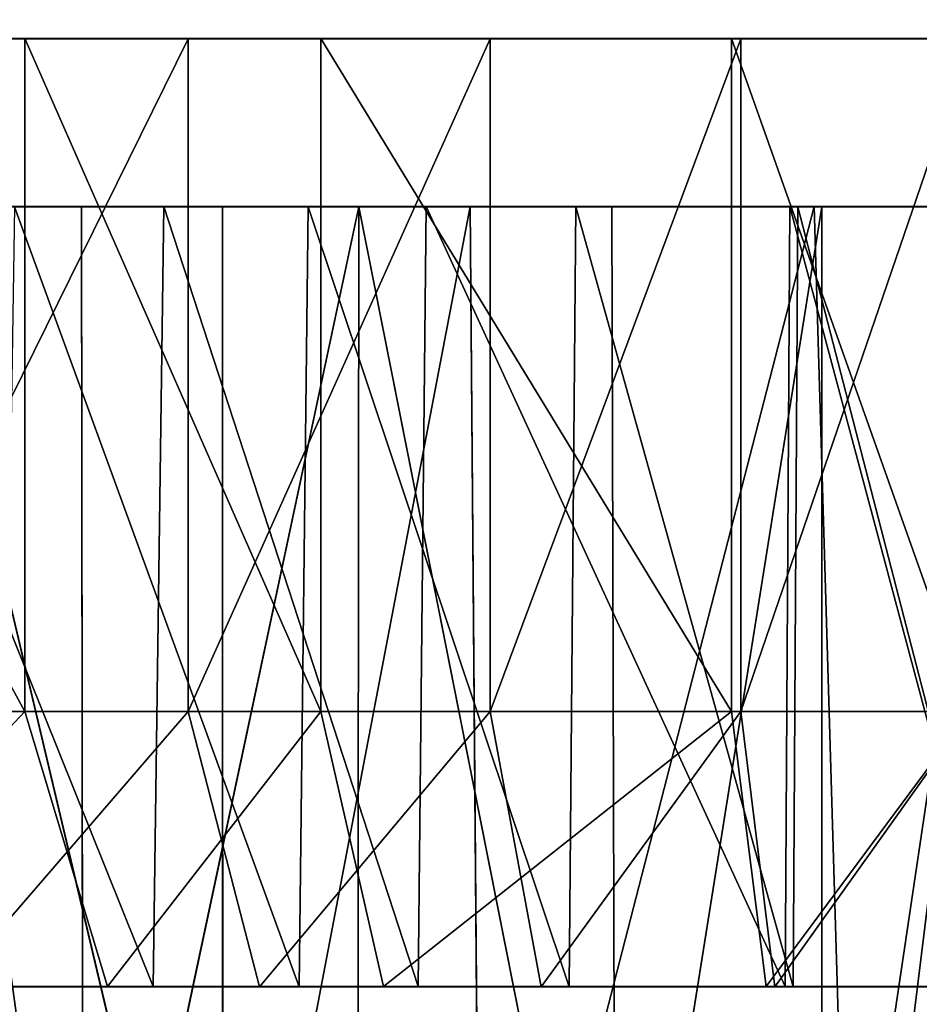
# Model space of a CAD drawing. Extents: x 0 to 35.8, y 0 to 26.7.
# Tile 136 of 227: x 24.917 to 25.434, y 1.548 to 2.114. Entities that reach past the tile are written whole.
import ezdxf

# ---------------------------------------------------------------- set-up
doc = ezdxf.new("R2010")
doc.units = 0
doc.header["$MEASUREMENT"] = 0
doc.layers.get('0').update_dxf_attribs({"color": 13, "linetype": 'CONTINUOUS'})
for name, color, linetype in [('HDS8645C_-_BODY', 252, 'CONTINUOUS'), ('HDS8645C_-_CERAMIC_TOP', 29, 'CONTINUOUS'), ('HEI8056C_-_KNOBS', 252, 'CONTINUOUS')]:
    doc.layers.add(name, color=color, linetype=linetype)

# ---------------------------------------------------------------- blocks, each defined once
blk = doc.blocks.new('HIS8055U_TRADECAD_DXF')
at = {"layer": 'HEI8056C_-_KNOBS', "color": 0}
for p, q in [((6.50755, -11.2679, 12.98055), (7.71465, -11.2676, 12.95315)), ((6.50755, -11.2679, 12.98055), (7.71465, -11.2676, 12.95315)), ((6.51245, -11.2679, 12.80725), (7.71465, -11.2676, 12.95315)), ((6.51245, -11.2679, 12.80725), (7.71465, -11.2676, 12.95315)), ((7.71465, -11.2676, 12.95315), (6.51595, -11.2679, 13.16865)), ((7.71465, -11.2676, 12.95315), (6.51595, -11.2679, 13.16865)), ((6.56265, -11.2679, 12.59645), (7.71465, -11.2676, 12.95315)), ((6.56265, -11.2679, 12.59645), (7.71465, -11.2676, 12.95315)), ((6.57055, -11.2679, 13.35875), (7.71465, -11.2676, 12.95315)), ((6.57055, -11.2679, 13.35875), (7.71465, -11.2676, 12.95315)), ((6.65185, -11.268, 12.37225), (7.71465, -11.2676, 12.95315)), ((6.65185, -11.268, 12.37225), (7.71465, -11.2676, 12.95315)), ((6.65615, -11.2679, 13.55365), (7.71465, -11.2676, 12.95315)), ((6.65615, -11.2679, 13.55365), (7.71465, -11.2676, 12.95315)), ((6.80055, -11.2679, 13.74945), (7.71465, -11.2676, 12.95315)), ((6.80055, -11.2679, 13.74945), (7.71465, -11.2676, 12.95315)), ((6.80785, -11.2679, 12.14725), (7.71465, -11.2676, 12.95315)), ((6.80785, -11.2679, 12.14725), (7.71465, -11.2676, 12.95315)), ((6.80785, -11.2679, 12.14725), (7.01805, -11.2678, 11.96395)), ((6.80785, -11.2679, 12.14725), (7.01805, -11.2678, 11.96395)), ((6.92135, -11.2679, 13.86415), (7.71465, -11.2676, 12.95315)), ((6.92135, -11.2679, 13.86415), (7.71465, -11.2676, 12.95315)), ((6.92135, -11.2679, 13.86415), (7.11175, -11.2679, 13.99805)), ((6.92135, -11.2679, 13.86415), (7.11175, -11.2679, 13.99805)), ((7.01805, -11.2678, 11.96395), (7.71465, -11.2676, 12.95315)), ((7.01805, -11.2678, 11.96395), (7.71465, -11.2676, 12.95315)), ((7.01805, -11.2678, 11.96395), (7.18805, -11.2678, 11.85955)), ((7.01805, -11.2678, 11.96395), (7.18805, -11.2678, 11.85955)), ((7.01805, -11.2678, 11.96395), (7.01805, -11.6541, 11.96395)), ((7.01805, -11.2678, 11.96395), (7.01805, -11.6541, 11.96395)), ((7.11175, -11.2679, 13.99805), (7.71465, -11.2676, 12.95315)), ((7.11175, -11.2679, 13.99805), (7.71465, -11.2676, 12.95315)), ((7.11175, -11.2679, 13.99805), (7.11175, -11.6542, 13.99805)), ((7.11175, -11.2679, 13.99805), (7.11175, -11.6542, 13.99805)), ((7.11175, -11.2679, 13.99805), (7.28515, -11.268, 14.08415)), ((7.11175, -11.2679, 13.99805), (7.28515, -11.268, 14.08415)), ((7.18805, -11.2678, 11.85955), (7.71465, -11.2676, 12.95315)), ((7.18805, -11.2678, 11.85955), (7.71465, -11.2676, 12.95315)), ((7.18805, -11.2678, 11.85955), (7.42375, -11.2678, 11.78335)), ((7.18805, -11.2678, 11.85955), (7.42375, -11.2678, 11.78335)), ((7.18805, -11.2678, 11.85955), (7.18805, -11.6541, 11.85955)), ((7.18805, -11.2678, 11.85955), (7.18805, -11.6541, 11.85955)), ((7.28515, -11.268, 14.08415), (7.71465, -11.2676, 12.95315)), ((7.28515, -11.268, 14.08415), (7.71465, -11.2676, 12.95315)), ((7.28515, -11.268, 14.08415), (7.28515, -11.6542, 14.08415)), ((7.28515, -11.268, 14.08415), (7.28515, -11.6542, 14.08415)), ((7.28515, -11.268, 14.08415), (7.42895, -11.268, 14.12975)), ((7.28515, -11.268, 14.08415), (7.42895, -11.268, 14.12975)), ((7.42375, -11.2678, 11.78335), (7.71465, -11.2676, 12.95315)), ((7.42375, -11.2678, 11.78335), (7.71465, -11.2676, 12.95315)), ((7.42375, -11.2678, 11.78335), (7.56065, -11.2678, 11.74895)), ((7.42375, -11.2678, 11.78335), (7.56065, -11.2678, 11.74895)), ((7.42375, -11.2678, 11.78335), (7.42375, -11.6541, 11.78335)), ((7.42375, -11.2678, 11.78335), (7.42375, -11.6541, 11.78335)), ((7.42895, -11.268, 14.12975), (7.71465, -11.2676, 12.95315)), ((7.42895, -11.268, 14.12975), (7.71465, -11.2676, 12.95315)), ((7.42895, -11.268, 14.12975), (7.42895, -11.6542, 14.12975)), ((7.42895, -11.268, 14.12975), (7.42895, -11.6542, 14.12975)), ((7.42895, -11.268, 14.12975), (7.56125, -11.268, 14.15295)), ((7.42895, -11.268, 14.12975), (7.56125, -11.268, 14.15295)), ((7.09785, -11.3643, 12.07725), (6.91175, -11.3643, 12.23955)), ((7.09785, -11.3643, 12.07725), (6.91175, -11.3643, 12.23955)), ((6.94945, -11.3644, 13.61975), (7.05055, -11.3644, 13.71575)), ((6.94945, -11.3644, 13.61975), (7.05055, -11.3644, 13.71575)), ((7.13165, -12.1075, 12.12615), (6.95555, -11.3643, 12.27845)), ((7.13155, -11.3643, 12.12505), (6.95555, -11.3643, 12.27845)), ((7.13165, -12.1075, 12.12615), (6.95555, -11.3643, 12.27845)), ((7.13155, -11.3643, 12.12505), (6.95555, -11.3643, 12.27845)), ((7.01225, -11.3644, 13.75975), (7.05055, -11.3644, 13.71575)), ((7.01225, -11.3644, 13.75975), (7.18075, -11.3644, 13.87835)), ((7.01225, -11.3644, 13.75975), (7.05055, -11.3644, 13.71575)), ((7.01225, -11.3644, 13.75975), (7.18075, -11.3644, 13.87835)), ((7.05165, -12.1075, 13.71675), (7.05055, -11.3644, 13.71575)), ((7.05055, -11.3644, 13.71575), (7.20985, -11.3644, 13.82785)), ((7.05165, -12.1075, 13.71675), (7.05055, -11.3644, 13.71575)), ((7.05055, -11.3644, 13.71575), (7.20985, -11.3644, 13.82785)), ((7.20985, -11.3644, 13.82785), (7.05165, -12.1075, 13.71675)), ((7.20985, -11.3644, 13.82785), (7.05165, -12.1075, 13.71675)), ((7.09175, -11.8121, 12.06855), (7.09785, -11.3643, 12.07725)), ((7.09175, -11.8121, 12.06855), (7.09785, -11.3643, 12.07725)), ((7.09785, -11.3643, 12.07725), (7.13155, -11.3643, 12.12505)), ((7.24835, -11.3643, 11.98475), (7.09785, -11.3643, 12.07725)), ((7.09785, -11.3643, 12.07725), (7.13155, -11.3643, 12.12505)), ((7.24835, -11.3643, 11.98475), (7.09785, -11.3643, 12.07725)), ((7.13165, -12.1075, 12.12615), (7.13155, -11.3643, 12.12505)), ((7.27375, -11.3643, 12.03755), (7.13155, -11.3643, 12.12505)), ((7.13165, -12.1075, 12.12615), (7.13155, -11.3643, 12.12505)), ((7.27375, -11.3643, 12.03755), (7.13155, -11.3643, 12.12505)), ((7.13165, -12.1075, 12.12615), (7.27375, -11.3643, 12.03755)), ((7.13165, -12.1075, 12.12615), (7.27375, -11.3643, 12.03755)), ((7.17545, -11.8123, 13.88755), (7.18075, -11.3644, 13.87835)), ((7.17545, -11.8123, 13.88755), (7.18075, -11.3644, 13.87835)), ((7.18075, -11.3644, 13.87835), (7.20985, -11.3644, 13.82785)), ((7.18075, -11.3644, 13.87835), (7.33435, -11.3644, 13.95465)), ((7.18075, -11.3644, 13.87835), (7.20985, -11.3644, 13.82785)), ((7.18075, -11.3644, 13.87835), (7.33435, -11.3644, 13.95465)), ((7.20985, -11.3644, 13.82785), (7.20895, -12.1075, 13.82935)), ((7.20985, -11.3644, 13.82785), (7.20895, -12.1075, 13.82935)), ((7.20985, -11.3644, 13.82785), (7.35705, -12.1075, 13.90225)), ((7.20985, -11.3644, 13.82785), (7.35705, -12.1075, 13.90225)), ((7.20985, -11.3644, 13.82785), (7.35505, -11.3644, 13.89995)), ((7.20985, -11.3644, 13.82785), (7.35505, -11.3644, 13.89995)), ((7.24375, -11.8121, 11.97515), (7.24835, -11.3643, 11.98475)), ((7.24375, -11.8121, 11.97515), (7.24835, -11.3643, 11.98475)), ((7.45705, -11.3642, 11.91725), (7.24835, -11.3643, 11.98475)), ((7.45705, -11.3642, 11.91725), (7.24835, -11.3643, 11.98475)), ((7.24835, -11.3643, 11.98475), (7.27375, -11.3643, 12.03755)), ((7.24835, -11.3643, 11.98475), (7.27375, -11.3643, 12.03755)), ((7.47115, -11.3642, 11.97375), (7.27375, -11.3643, 12.03755)), ((7.47115, -11.3642, 11.97375), (7.27375, -11.3643, 12.03755)), ((7.27375, -11.3643, 12.03755), (7.27965, -12.1075, 12.03685)), ((7.27375, -11.3643, 12.03755), (7.27965, -12.1075, 12.03685)), ((7.27965, -12.1075, 12.03685), (7.47115, -11.3642, 11.97375)), ((7.27965, -12.1075, 12.03685), (7.47115, -11.3642, 11.97375)), ((7.33055, -11.8123, 13.96465), (7.33435, -11.3644, 13.95465)), ((7.33055, -11.8123, 13.96465), (7.33435, -11.3644, 13.95465)), ((7.33435, -11.3644, 13.95465), (7.35505, -11.3644, 13.89995)), ((7.33435, -11.3644, 13.95465), (7.46175, -11.3644, 13.99495)), ((7.33435, -11.3644, 13.95465), (7.35505, -11.3644, 13.89995)), ((7.33435, -11.3644, 13.95465), (7.46175, -11.3644, 13.99495)), ((7.35705, -12.1075, 13.90225), (7.35505, -11.3644, 13.89995)), ((7.35505, -11.3644, 13.89995), (7.47555, -11.3644, 13.93815)), ((7.35705, -12.1075, 13.90225), (7.35505, -11.3644, 13.89995)), ((7.35505, -11.3644, 13.89995), (7.47555, -11.3644, 13.93815)), ((7.47555, -11.3644, 13.93815), (7.35705, -12.1075, 13.90225)), ((7.47555, -11.3644, 13.93815), (7.35705, -12.1075, 13.90225)), ((7.45455, -11.8121, 11.90695), (7.45705, -11.3642, 11.91725)), ((7.45455, -11.8121, 11.90695), (7.45705, -11.3642, 11.91725)), ((7.45705, -11.3642, 11.91725), (7.47115, -11.3642, 11.97375)), ((7.57825, -11.3642, 11.88685), (7.45705, -11.3642, 11.91725)), ((7.45705, -11.3642, 11.91725), (7.47115, -11.3642, 11.97375)), ((7.57825, -11.3642, 11.88685), (7.45705, -11.3642, 11.91725)), ((7.45915, -11.8123, 14.00535), (7.46175, -11.3644, 13.99495)), ((7.45915, -11.8123, 14.00535), (7.46175, -11.3644, 13.99495)), ((7.46175, -11.3644, 13.99495), (7.47555, -11.3644, 13.93815)), ((7.46175, -11.3644, 13.99495), (7.57885, -11.3644, 14.01555)), ((7.46175, -11.3644, 13.99495), (7.47555, -11.3644, 13.93815)), ((7.46175, -11.3644, 13.99495), (7.57885, -11.3644, 14.01555)), ((7.49325, -12.1127, 11.97185), (7.47115, -11.3642, 11.97375)), ((7.58575, -11.3642, 11.94505), (7.47115, -11.3642, 11.97375)), ((7.49325, -12.1127, 11.97185), (7.47115, -11.3642, 11.97375)), ((7.58575, -11.3642, 11.94505), (7.47115, -11.3642, 11.97375)), ((7.47555, -11.3644, 13.93815), (7.47555, -12.1093, 13.93945)), ((7.47555, -11.3644, 13.93815), (7.47555, -12.1093, 13.93945)), ((7.47555, -11.3644, 13.93815), (7.58625, -11.3644, 13.95755)), ((7.47555, -11.3644, 13.93815), (7.58625, -11.3644, 13.95755)), ((7.49325, -12.1127, 11.97185), (7.58575, -11.3642, 11.94505)), ((7.49325, -12.1127, 11.97185), (7.58575, -11.3642, 11.94505)), ((7.01805, -11.6541, 11.96395), (6.80785, -11.6541, 12.14725)), ((7.01805, -11.6541, 11.96395), (6.80785, -11.6541, 12.14725)), ((6.92135, -11.6542, 13.86415), (7.11175, -11.6542, 13.99805)), ((6.92135, -11.6542, 13.86415), (7.11175, -11.6542, 13.99805)), ((7.18805, -11.6541, 11.85955), (7.01805, -11.6541, 11.96395)), ((7.01805, -11.6541, 11.96395), (7.06545, -11.8121, 12.03125)), ((7.01805, -11.6541, 11.96395), (7.06545, -11.8121, 12.03125)), ((7.18805, -11.6541, 11.85955), (7.01805, -11.6541, 11.96395)), ((7.11175, -11.6542, 13.99805), (7.15275, -11.8123, 13.92695)), ((7.11175, -11.6542, 13.99805), (7.15275, -11.8123, 13.92695)), ((7.11175, -11.6542, 13.99805), (7.28515, -11.6542, 14.08415)), ((7.11175, -11.6542, 13.99805), (7.28515, -11.6542, 14.08415)), ((7.42375, -11.6541, 11.78335), (7.18805, -11.6541, 11.85955)), ((7.18805, -11.6541, 11.85955), (7.22385, -11.8121, 11.93395)), ((7.18805, -11.6541, 11.85955), (7.22385, -11.8121, 11.93395)), ((7.42375, -11.6541, 11.78335), (7.18805, -11.6541, 11.85955)), ((7.28515, -11.6542, 14.08415), (7.31435, -11.8123, 14.00725)), ((7.28515, -11.6542, 14.08415), (7.31435, -11.8123, 14.00725)), ((7.28515, -11.6542, 14.08415), (7.42895, -11.6542, 14.12975)), ((7.28515, -11.6542, 14.08415), (7.42895, -11.6542, 14.12975)), ((7.56065, -11.6541, 11.74895), (7.42375, -11.6541, 11.78335)), ((7.42375, -11.6541, 11.78335), (7.44355, -11.8121, 11.86285)), ((7.42375, -11.6541, 11.78335), (7.44355, -11.8121, 11.86285)), ((7.56065, -11.6541, 11.74895), (7.42375, -11.6541, 11.78335)), ((7.42895, -11.6542, 14.12975), (7.44845, -11.8123, 14.04975)), ((7.42895, -11.6542, 14.12975), (7.44845, -11.8123, 14.04975)), ((7.42895, -11.6542, 14.12975), (7.56125, -11.6542, 14.15295)), ((7.42895, -11.6542, 14.12975), (7.56125, -11.6542, 14.15295)), ((7.06545, -11.8121, 12.03125), (6.86955, -11.8122, 12.20205)), ((7.06545, -11.8121, 12.03125), (6.86955, -11.8122, 12.20205)), ((7.09175, -11.8121, 12.06855), (6.90375, -11.8122, 12.23245)), ((7.09175, -11.8121, 12.06855), (6.90375, -11.8122, 12.23245)), ((6.97535, -11.8123, 13.80215), (7.15275, -11.8123, 13.92695)), ((6.97535, -11.8123, 13.80215), (7.15275, -11.8123, 13.92695)), ((7.00525, -11.8123, 13.76785), (7.17545, -11.8123, 13.88755)), ((7.00525, -11.8123, 13.76785), (7.17545, -11.8123, 13.88755)), ((7.06545, -11.8121, 12.03125), (7.09175, -11.8121, 12.06855)), ((7.22385, -11.8121, 11.93395), (7.06545, -11.8121, 12.03125)), ((7.06545, -11.8121, 12.03125), (7.09175, -11.8121, 12.06855)), ((7.22385, -11.8121, 11.93395), (7.06545, -11.8121, 12.03125)), ((7.24375, -11.8121, 11.97515), (7.09175, -11.8121, 12.06855)), ((7.24375, -11.8121, 11.97515), (7.09175, -11.8121, 12.06855)), ((7.15275, -11.8123, 13.92695), (7.17545, -11.8123, 13.88755)), ((7.15275, -11.8123, 13.92695), (7.31435, -11.8123, 14.00725)), ((7.15275, -11.8123, 13.92695), (7.17545, -11.8123, 13.88755)), ((7.15275, -11.8123, 13.92695), (7.31435, -11.8123, 14.00725)), ((7.17545, -11.8123, 13.88755), (7.33055, -11.8123, 13.96465)), ((7.17545, -11.8123, 13.88755), (7.33055, -11.8123, 13.96465)), ((7.22385, -11.8121, 11.93395), (7.24375, -11.8121, 11.97515)), ((7.44355, -11.8121, 11.86285), (7.22385, -11.8121, 11.93395)), ((7.22385, -11.8121, 11.93395), (7.24375, -11.8121, 11.97515)), ((7.44355, -11.8121, 11.86285), (7.22385, -11.8121, 11.93395)), ((7.45455, -11.8121, 11.90695), (7.24375, -11.8121, 11.97515)), ((7.45455, -11.8121, 11.90695), (7.24375, -11.8121, 11.97515)), ((7.31435, -11.8123, 14.00725), (7.33055, -11.8123, 13.96465)), ((7.31435, -11.8123, 14.00725), (7.44845, -11.8123, 14.04975)), ((7.31435, -11.8123, 14.00725), (7.33055, -11.8123, 13.96465)), ((7.31435, -11.8123, 14.00725), (7.44845, -11.8123, 14.04975)), ((7.33055, -11.8123, 13.96465), (7.45915, -11.8123, 14.00535)), ((7.33055, -11.8123, 13.96465), (7.45915, -11.8123, 14.00535)), ((7.44355, -11.8121, 11.86285), (7.45455, -11.8121, 11.90695)), ((7.57115, -11.8121, 11.83085), (7.44355, -11.8121, 11.86285)), ((7.44355, -11.8121, 11.86285), (7.45455, -11.8121, 11.90695)), ((7.57115, -11.8121, 11.83085), (7.44355, -11.8121, 11.86285)), ((7.44845, -11.8123, 14.04975), (7.45915, -11.8123, 14.00535)), ((7.44845, -11.8123, 14.04975), (7.57165, -11.8123, 14.07135)), ((7.44845, -11.8123, 14.04975), (7.45915, -11.8123, 14.00535)), ((7.44845, -11.8123, 14.04975), (7.57165, -11.8123, 14.07135)), ((7.57695, -11.8121, 11.87625), (7.45455, -11.8121, 11.90695)), ((7.57695, -11.8121, 11.87625), (7.45455, -11.8121, 11.90695)), ((7.45915, -11.8123, 14.00535), (7.57745, -11.8123, 14.02615)), ((7.45915, -11.8123, 14.00535), (7.57745, -11.8123, 14.02615))]:
    blk.add_line(p, q, dxfattribs=at)
at = {"layer": 'HDS8645C_-_BODY', "color": 0}
mesh = blk.add_polyface(dxfattribs=at)
corners = [(17.88175, -12.8447, 15.51895), (-17.90215, -11.211, 15.51895), (-17.90215, -12.8447, 15.51895), (17.88175, -11.211, 15.51895)]
mesh.append_faces([[corners[k] for k in face] for face in [(0, 1, 2), (1, 0, 3)]], dxfattribs={"vtx0": -1, "color": 0})
at = {"layer": 'HDS8645C_-_CERAMIC_TOP', "color": 0}
mesh = blk.add_polyface(dxfattribs=at)
corners = [(17.83165, 10.6876, 17.27015), (-17.76255, -12.6526, 17.27015), (-17.76255, 10.6876, 17.27015), (17.83165, -12.6526, 17.27015)]
mesh.append_faces([[corners[k] for k in face] for face in [(0, 1, 2), (1, 0, 3)]], dxfattribs={"vtx0": -1, "color": 0})
at = {"layer": 'HEI8056C_-_KNOBS', "color": 0}
mesh = blk.add_polyface(dxfattribs=at)
corners = [(6.51595, -11.2679, 13.16865), (6.50755, -11.2679, 12.98055), (7.71465, -11.2676, 12.95315)]
mesh.append_faces([[corners[k] for k in face] for face in [(0, 1, 2)]], dxfattribs={"color": 0})
mesh = blk.add_polyface(dxfattribs=at)
corners = [(6.50755, -11.2679, 12.98055), (6.51245, -11.2679, 12.80725), (7.71465, -11.2676, 12.95315)]
mesh.append_faces([[corners[k] for k in face] for face in [(0, 1, 2)]], dxfattribs={"color": 0})
mesh = blk.add_polyface(dxfattribs=at)
corners = [(7.71465, -11.2676, 12.95315), (6.51245, -11.2679, 12.80725), (6.56265, -11.2679, 12.59645)]
mesh.append_faces([[corners[k] for k in face] for face in [(0, 1, 2)]], dxfattribs={"color": 0})
mesh = blk.add_polyface(dxfattribs=at)
corners = [(6.57055, -11.2679, 13.35875), (6.51595, -11.2679, 13.16865), (7.71465, -11.2676, 12.95315)]
mesh.append_faces([[corners[k] for k in face] for face in [(0, 1, 2)]], dxfattribs={"color": 0})
mesh = blk.add_polyface(dxfattribs=at)
corners = [(7.71465, -11.2676, 12.95315), (6.56265, -11.2679, 12.59645), (6.65185, -11.268, 12.37225)]
mesh.append_faces([[corners[k] for k in face] for face in [(0, 1, 2)]], dxfattribs={"color": 0})
mesh = blk.add_polyface(dxfattribs=at)
corners = [(6.65615, -11.2679, 13.55365), (6.57055, -11.2679, 13.35875), (7.71465, -11.2676, 12.95315)]
mesh.append_faces([[corners[k] for k in face] for face in [(0, 1, 2)]], dxfattribs={"color": 0})
mesh = blk.add_polyface(dxfattribs=at)
corners = [(7.71465, -11.2676, 12.95315), (6.65185, -11.268, 12.37225), (6.80785, -11.2679, 12.14725)]
mesh.append_faces([[corners[k] for k in face] for face in [(0, 1, 2)]], dxfattribs={"color": 0})
mesh = blk.add_polyface(dxfattribs=at)
corners = [(6.80055, -11.2679, 13.74945), (6.65615, -11.2679, 13.55365), (7.71465, -11.2676, 12.95315)]
mesh.append_faces([[corners[k] for k in face] for face in [(0, 1, 2)]], dxfattribs={"color": 0})
mesh = blk.add_polyface(dxfattribs=at)
corners = [(6.92135, -11.2679, 13.86415), (6.80055, -11.2679, 13.74945), (7.71465, -11.2676, 12.95315)]
mesh.append_faces([[corners[k] for k in face] for face in [(0, 1, 2)]], dxfattribs={"color": 0})
mesh = blk.add_polyface(dxfattribs=at)
corners = [(7.71465, -11.2676, 12.95315), (6.80785, -11.2679, 12.14725), (7.01805, -11.2678, 11.96395)]
mesh.append_faces([[corners[k] for k in face] for face in [(0, 1, 2)]], dxfattribs={"color": 0})
mesh = blk.add_polyface(dxfattribs=at)
corners = [(7.01805, -11.6541, 11.96395), (6.80785, -11.2679, 12.14725), (6.80785, -11.6541, 12.14725), (7.01805, -11.2678, 11.96395)]
mesh.append_faces([[corners[k] for k in face] for face in [(0, 1, 2), (1, 0, 3)]], dxfattribs={"vtx0": -1, "color": 0})
mesh = blk.add_polyface(dxfattribs=at)
corners = [(7.11175, -11.2679, 13.99805), (6.92135, -11.2679, 13.86415), (7.71465, -11.2676, 12.95315)]
mesh.append_faces([[corners[k] for k in face] for face in [(0, 1, 2)]], dxfattribs={"color": 0})
mesh = blk.add_polyface(dxfattribs=at)
corners = [(7.11175, -11.2679, 13.99805), (6.92135, -11.6542, 13.86415), (6.92135, -11.2679, 13.86415), (7.11175, -11.6542, 13.99805)]
mesh.append_faces([[corners[k] for k in face] for face in [(0, 1, 2), (1, 0, 3)]], dxfattribs={"vtx0": -1, "color": 0})
mesh = blk.add_polyface(dxfattribs=at)
corners = [(7.71465, -11.2676, 12.95315), (7.01805, -11.2678, 11.96395), (7.18805, -11.2678, 11.85955)]
mesh.append_faces([[corners[k] for k in face] for face in [(0, 1, 2)]], dxfattribs={"color": 0})
mesh = blk.add_polyface(dxfattribs=at)
corners = [(7.18805, -11.6541, 11.85955), (7.01805, -11.2678, 11.96395), (7.01805, -11.6541, 11.96395), (7.18805, -11.2678, 11.85955)]
mesh.append_faces([[corners[k] for k in face] for face in [(0, 1, 2), (1, 0, 3)]], dxfattribs={"vtx0": -1, "color": 0})
mesh = blk.add_polyface(dxfattribs=at)
corners = [(7.28515, -11.268, 14.08415), (7.11175, -11.2679, 13.99805), (7.71465, -11.2676, 12.95315)]
mesh.append_faces([[corners[k] for k in face] for face in [(0, 1, 2)]], dxfattribs={"color": 0})
mesh = blk.add_polyface(dxfattribs=at)
corners = [(7.28515, -11.268, 14.08415), (7.11175, -11.6542, 13.99805), (7.11175, -11.2679, 13.99805), (7.28515, -11.6542, 14.08415)]
mesh.append_faces([[corners[k] for k in face] for face in [(0, 1, 2), (1, 0, 3)]], dxfattribs={"vtx0": -1, "color": 0})
mesh = blk.add_polyface(dxfattribs=at)
corners = [(7.71465, -11.2676, 12.95315), (7.18805, -11.2678, 11.85955), (7.42375, -11.2678, 11.78335)]
mesh.append_faces([[corners[k] for k in face] for face in [(0, 1, 2)]], dxfattribs={"color": 0})
mesh = blk.add_polyface(dxfattribs=at)
corners = [(7.42375, -11.6541, 11.78335), (7.18805, -11.2678, 11.85955), (7.18805, -11.6541, 11.85955), (7.42375, -11.2678, 11.78335)]
mesh.append_faces([[corners[k] for k in face] for face in [(0, 1, 2), (1, 0, 3)]], dxfattribs={"vtx0": -1, "color": 0})
mesh = blk.add_polyface(dxfattribs=at)
corners = [(7.42895, -11.268, 14.12975), (7.28515, -11.268, 14.08415), (7.71465, -11.2676, 12.95315)]
mesh.append_faces([[corners[k] for k in face] for face in [(0, 1, 2)]], dxfattribs={"color": 0})
mesh = blk.add_polyface(dxfattribs=at)
corners = [(7.42895, -11.268, 14.12975), (7.28515, -11.6542, 14.08415), (7.28515, -11.268, 14.08415), (7.42895, -11.6542, 14.12975)]
mesh.append_faces([[corners[k] for k in face] for face in [(0, 1, 2), (1, 0, 3)]], dxfattribs={"vtx0": -1, "color": 0})
mesh = blk.add_polyface(dxfattribs=at)
corners = [(7.71465, -11.2676, 12.95315), (7.42375, -11.2678, 11.78335), (7.56065, -11.2678, 11.74895)]
mesh.append_faces([[corners[k] for k in face] for face in [(0, 1, 2)]], dxfattribs={"color": 0})
mesh = blk.add_polyface(dxfattribs=at)
corners = [(7.56065, -11.6541, 11.74895), (7.42375, -11.2678, 11.78335), (7.42375, -11.6541, 11.78335), (7.56065, -11.2678, 11.74895)]
mesh.append_faces([[corners[k] for k in face] for face in [(0, 1, 2), (1, 0, 3)]], dxfattribs={"vtx0": -1, "color": 0})
mesh = blk.add_polyface(dxfattribs=at)
corners = [(7.56125, -11.268, 14.15295), (7.42895, -11.268, 14.12975), (7.71465, -11.2676, 12.95315)]
mesh.append_faces([[corners[k] for k in face] for face in [(0, 1, 2)]], dxfattribs={"color": 0})
mesh = blk.add_polyface(dxfattribs=at)
corners = [(7.56125, -11.268, 14.15295), (7.42895, -11.6542, 14.12975), (7.42895, -11.268, 14.12975), (7.56125, -11.6542, 14.15295)]
mesh.append_faces([[corners[k] for k in face] for face in [(0, 1, 2), (1, 0, 3)]], dxfattribs={"vtx0": -1, "color": 0})
mesh = blk.add_polyface(dxfattribs=at)
corners = [(6.91175, -11.3643, 12.23955), (7.09175, -11.8121, 12.06855), (6.90375, -11.8122, 12.23245), (7.09785, -11.3643, 12.07725)]
mesh.append_faces([[corners[k] for k in face] for face in [(0, 1, 2), (1, 0, 3)]], dxfattribs={"vtx0": -1, "color": 0})
mesh = blk.add_polyface(dxfattribs=at)
corners = [(6.90525, -11.3644, 13.65825), (7.05055, -11.3644, 13.71575), (6.94945, -11.3644, 13.61975), (7.01225, -11.3644, 13.75975)]
mesh.append_faces([[corners[k] for k in face] for face in [(0, 1, 2), (1, 0, 3)]], dxfattribs={"vtx0": -1, "color": 0})
mesh = blk.add_polyface(dxfattribs=at)
corners = [(6.91175, -11.3643, 12.23955), (7.13155, -11.3643, 12.12505), (7.09785, -11.3643, 12.07725), (6.95555, -11.3643, 12.27845)]
mesh.append_faces([[corners[k] for k in face] for face in [(0, 1, 2), (1, 0, 3)]], dxfattribs={"vtx0": -1, "color": 0})
mesh = blk.add_polyface(dxfattribs=at)
corners = [(7.05165, -12.1075, 13.71675), (6.94735, -12.1075, 13.61695), (6.94945, -11.3644, 13.61975)]
mesh.append_faces([[corners[k] for k in face] for face in [(0, 1, 2)]], dxfattribs={"color": 0})
mesh = blk.add_polyface(dxfattribs=at)
corners = [(7.05165, -12.1075, 13.71675), (6.94945, -11.3644, 13.61975), (7.05055, -11.3644, 13.71575)]
mesh.append_faces([[corners[k] for k in face] for face in [(0, 1, 2)]], dxfattribs={"color": 0})
mesh = blk.add_polyface(dxfattribs=at)
corners = [(7.13165, -12.1075, 12.12615), (6.95555, -11.3643, 12.27845), (6.95545, -12.1075, 12.28365)]
mesh.append_faces([[corners[k] for k in face] for face in [(0, 1, 2)]], dxfattribs={"color": 0})
mesh = blk.add_polyface(dxfattribs=at)
corners = [(7.13165, -12.1075, 12.12615), (7.13155, -11.3643, 12.12505), (6.95555, -11.3643, 12.27845)]
mesh.append_faces([[corners[k] for k in face] for face in [(0, 1, 2)]], dxfattribs={"color": 0})
mesh = blk.add_polyface(dxfattribs=at)
corners = [(7.17545, -11.8123, 13.88755), (7.01225, -11.3644, 13.75975), (7.00525, -11.8123, 13.76785), (7.18075, -11.3644, 13.87835)]
mesh.append_faces([[corners[k] for k in face] for face in [(0, 1, 2), (1, 0, 3)]], dxfattribs={"vtx0": -1, "color": 0})
mesh = blk.add_polyface(dxfattribs=at)
corners = [(7.01225, -11.3644, 13.75975), (7.20985, -11.3644, 13.82785), (7.05055, -11.3644, 13.71575), (7.18075, -11.3644, 13.87835)]
mesh.append_faces([[corners[k] for k in face] for face in [(0, 1, 2), (1, 0, 3)]], dxfattribs={"vtx0": -1, "color": 0})
mesh = blk.add_polyface(dxfattribs=at)
corners = [(7.20985, -11.3644, 13.82785), (7.05165, -12.1075, 13.71675), (7.05055, -11.3644, 13.71575)]
mesh.append_faces([[corners[k] for k in face] for face in [(0, 1, 2)]], dxfattribs={"color": 0})
mesh = blk.add_polyface(dxfattribs=at)
corners = [(7.20985, -11.3644, 13.82785), (7.20895, -12.1075, 13.82935), (7.05165, -12.1075, 13.71675)]
mesh.append_faces([[corners[k] for k in face] for face in [(0, 1, 2)]], dxfattribs={"color": 0})
mesh = blk.add_polyface(dxfattribs=at)
corners = [(7.09785, -11.3643, 12.07725), (7.24375, -11.8121, 11.97515), (7.09175, -11.8121, 12.06855), (7.24835, -11.3643, 11.98475)]
mesh.append_faces([[corners[k] for k in face] for face in [(0, 1, 2), (1, 0, 3)]], dxfattribs={"vtx0": -1, "color": 0})
mesh = blk.add_polyface(dxfattribs=at)
corners = [(7.09785, -11.3643, 12.07725), (7.27375, -11.3643, 12.03755), (7.24835, -11.3643, 11.98475), (7.13155, -11.3643, 12.12505)]
mesh.append_faces([[corners[k] for k in face] for face in [(0, 1, 2), (1, 0, 3)]], dxfattribs={"vtx0": -1, "color": 0})
mesh = blk.add_polyface(dxfattribs=at)
corners = [(7.27375, -11.3643, 12.03755), (7.13155, -11.3643, 12.12505), (7.13165, -12.1075, 12.12615)]
mesh.append_faces([[corners[k] for k in face] for face in [(0, 1, 2)]], dxfattribs={"color": 0})
mesh = blk.add_polyface(dxfattribs=at)
corners = [(7.27965, -12.1075, 12.03685), (7.27375, -11.3643, 12.03755), (7.13165, -12.1075, 12.12615)]
mesh.append_faces([[corners[k] for k in face] for face in [(0, 1, 2)]], dxfattribs={"color": 0})
mesh = blk.add_polyface(dxfattribs=at)
corners = [(7.33055, -11.8123, 13.96465), (7.18075, -11.3644, 13.87835), (7.17545, -11.8123, 13.88755), (7.33435, -11.3644, 13.95465)]
mesh.append_faces([[corners[k] for k in face] for face in [(0, 1, 2), (1, 0, 3)]], dxfattribs={"vtx0": -1, "color": 0})
mesh = blk.add_polyface(dxfattribs=at)
corners = [(7.18075, -11.3644, 13.87835), (7.35505, -11.3644, 13.89995), (7.20985, -11.3644, 13.82785), (7.33435, -11.3644, 13.95465)]
mesh.append_faces([[corners[k] for k in face] for face in [(0, 1, 2), (1, 0, 3)]], dxfattribs={"vtx0": -1, "color": 0})
mesh = blk.add_polyface(dxfattribs=at)
corners = [(7.35705, -12.1075, 13.90225), (7.20895, -12.1075, 13.82935), (7.20985, -11.3644, 13.82785)]
mesh.append_faces([[corners[k] for k in face] for face in [(0, 1, 2)]], dxfattribs={"color": 0})
mesh = blk.add_polyface(dxfattribs=at)
corners = [(7.35705, -12.1075, 13.90225), (7.20985, -11.3644, 13.82785), (7.35505, -11.3644, 13.89995)]
mesh.append_faces([[corners[k] for k in face] for face in [(0, 1, 2)]], dxfattribs={"color": 0})
mesh = blk.add_polyface(dxfattribs=at)
corners = [(7.24835, -11.3643, 11.98475), (7.45455, -11.8121, 11.90695), (7.24375, -11.8121, 11.97515), (7.45705, -11.3642, 11.91725)]
mesh.append_faces([[corners[k] for k in face] for face in [(0, 1, 2), (1, 0, 3)]], dxfattribs={"vtx0": -1, "color": 0})
mesh = blk.add_polyface(dxfattribs=at)
corners = [(7.24835, -11.3643, 11.98475), (7.47115, -11.3642, 11.97375), (7.45705, -11.3642, 11.91725), (7.27375, -11.3643, 12.03755)]
mesh.append_faces([[corners[k] for k in face] for face in [(0, 1, 2), (1, 0, 3)]], dxfattribs={"vtx0": -1, "color": 0})
mesh = blk.add_polyface(dxfattribs=at)
corners = [(7.47115, -11.3642, 11.97375), (7.27375, -11.3643, 12.03755), (7.27965, -12.1075, 12.03685)]
mesh.append_faces([[corners[k] for k in face] for face in [(0, 1, 2)]], dxfattribs={"color": 0})
mesh = blk.add_polyface(dxfattribs=at)
corners = [(7.49325, -12.1127, 11.97185), (7.47115, -11.3642, 11.97375), (7.27965, -12.1075, 12.03685)]
mesh.append_faces([[corners[k] for k in face] for face in [(0, 1, 2)]], dxfattribs={"color": 0})
mesh = blk.add_polyface(dxfattribs=at)
corners = [(7.45915, -11.8123, 14.00535), (7.33435, -11.3644, 13.95465), (7.33055, -11.8123, 13.96465), (7.46175, -11.3644, 13.99495)]
mesh.append_faces([[corners[k] for k in face] for face in [(0, 1, 2), (1, 0, 3)]], dxfattribs={"vtx0": -1, "color": 0})
mesh = blk.add_polyface(dxfattribs=at)
corners = [(7.33435, -11.3644, 13.95465), (7.47555, -11.3644, 13.93815), (7.35505, -11.3644, 13.89995), (7.46175, -11.3644, 13.99495)]
mesh.append_faces([[corners[k] for k in face] for face in [(0, 1, 2), (1, 0, 3)]], dxfattribs={"vtx0": -1, "color": 0})
mesh = blk.add_polyface(dxfattribs=at)
corners = [(7.47555, -11.3644, 13.93815), (7.35705, -12.1075, 13.90225), (7.35505, -11.3644, 13.89995)]
mesh.append_faces([[corners[k] for k in face] for face in [(0, 1, 2)]], dxfattribs={"color": 0})
mesh = blk.add_polyface(dxfattribs=at)
corners = [(7.47555, -12.1093, 13.93945), (7.35705, -12.1075, 13.90225), (7.47555, -11.3644, 13.93815)]
mesh.append_faces([[corners[k] for k in face] for face in [(0, 1, 2)]], dxfattribs={"color": 0})
mesh = blk.add_polyface(dxfattribs=at)
corners = [(7.45705, -11.3642, 11.91725), (7.57695, -11.8121, 11.87625), (7.45455, -11.8121, 11.90695), (7.57825, -11.3642, 11.88685)]
mesh.append_faces([[corners[k] for k in face] for face in [(0, 1, 2), (1, 0, 3)]], dxfattribs={"vtx0": -1, "color": 0})
mesh = blk.add_polyface(dxfattribs=at)
corners = [(7.45705, -11.3642, 11.91725), (7.58575, -11.3642, 11.94505), (7.57825, -11.3642, 11.88685), (7.47115, -11.3642, 11.97375)]
mesh.append_faces([[corners[k] for k in face] for face in [(0, 1, 2), (1, 0, 3)]], dxfattribs={"vtx0": -1, "color": 0})
mesh = blk.add_polyface(dxfattribs=at)
corners = [(7.57745, -11.8123, 14.02615), (7.46175, -11.3644, 13.99495), (7.45915, -11.8123, 14.00535), (7.57885, -11.3644, 14.01555)]
mesh.append_faces([[corners[k] for k in face] for face in [(0, 1, 2), (1, 0, 3)]], dxfattribs={"vtx0": -1, "color": 0})
mesh = blk.add_polyface(dxfattribs=at)
corners = [(7.46175, -11.3644, 13.99495), (7.58625, -11.3644, 13.95755), (7.47555, -11.3644, 13.93815), (7.57885, -11.3644, 14.01555)]
mesh.append_faces([[corners[k] for k in face] for face in [(0, 1, 2), (1, 0, 3)]], dxfattribs={"vtx0": -1, "color": 0})
mesh = blk.add_polyface(dxfattribs=at)
corners = [(7.58575, -11.3642, 11.94505), (7.47115, -11.3642, 11.97375), (7.49325, -12.1127, 11.97185)]
mesh.append_faces([[corners[k] for k in face] for face in [(0, 1, 2)]], dxfattribs={"color": 0})
mesh = blk.add_polyface(dxfattribs=at)
corners = [(7.58625, -11.3644, 13.95755), (7.47555, -12.1093, 13.93945), (7.47555, -11.3644, 13.93815), (7.58555, -12.1143, 13.95865)]
mesh.append_faces([[corners[k] for k in face] for face in [(0, 1, 2), (1, 0, 3)]], dxfattribs={"vtx0": -1, "color": 0})
mesh = blk.add_polyface(dxfattribs=at)
corners = [(7.58575, -11.3642, 11.94505), (7.49325, -12.1127, 11.97185), (7.58155, -12.1322, 11.94755)]
mesh.append_faces([[corners[k] for k in face] for face in [(0, 1, 2)]], dxfattribs={"color": 0})
mesh = blk.add_polyface(dxfattribs=at)
corners = [(6.86955, -11.8122, 12.20205), (7.01805, -11.6541, 11.96395), (6.80785, -11.6541, 12.14725), (7.06545, -11.8121, 12.03125)]
mesh.append_faces([[corners[k] for k in face] for face in [(0, 1, 2), (1, 0, 3)]], dxfattribs={"vtx0": -1, "color": 0})
mesh = blk.add_polyface(dxfattribs=at)
corners = [(7.11175, -11.6542, 13.99805), (6.97535, -11.8123, 13.80215), (6.92135, -11.6542, 13.86415), (7.15275, -11.8123, 13.92695)]
mesh.append_faces([[corners[k] for k in face] for face in [(0, 1, 2), (1, 0, 3)]], dxfattribs={"vtx0": -1, "color": 0})
mesh = blk.add_polyface(dxfattribs=at)
corners = [(7.06545, -11.8121, 12.03125), (7.18805, -11.6541, 11.85955), (7.01805, -11.6541, 11.96395), (7.22385, -11.8121, 11.93395)]
mesh.append_faces([[corners[k] for k in face] for face in [(0, 1, 2), (1, 0, 3)]], dxfattribs={"vtx0": -1, "color": 0})
mesh = blk.add_polyface(dxfattribs=at)
corners = [(7.28515, -11.6542, 14.08415), (7.15275, -11.8123, 13.92695), (7.11175, -11.6542, 13.99805), (7.31435, -11.8123, 14.00725)]
mesh.append_faces([[corners[k] for k in face] for face in [(0, 1, 2), (1, 0, 3)]], dxfattribs={"vtx0": -1, "color": 0})
mesh = blk.add_polyface(dxfattribs=at)
corners = [(7.22385, -11.8121, 11.93395), (7.42375, -11.6541, 11.78335), (7.18805, -11.6541, 11.85955), (7.44355, -11.8121, 11.86285)]
mesh.append_faces([[corners[k] for k in face] for face in [(0, 1, 2), (1, 0, 3)]], dxfattribs={"vtx0": -1, "color": 0})
mesh = blk.add_polyface(dxfattribs=at)
corners = [(7.42895, -11.6542, 14.12975), (7.31435, -11.8123, 14.00725), (7.28515, -11.6542, 14.08415), (7.44845, -11.8123, 14.04975)]
mesh.append_faces([[corners[k] for k in face] for face in [(0, 1, 2), (1, 0, 3)]], dxfattribs={"vtx0": -1, "color": 0})
mesh = blk.add_polyface(dxfattribs=at)
corners = [(7.44355, -11.8121, 11.86285), (7.56065, -11.6541, 11.74895), (7.42375, -11.6541, 11.78335), (7.57115, -11.8121, 11.83085)]
mesh.append_faces([[corners[k] for k in face] for face in [(0, 1, 2), (1, 0, 3)]], dxfattribs={"vtx0": -1, "color": 0})
mesh = blk.add_polyface(dxfattribs=at)
corners = [(7.56125, -11.6542, 14.15295), (7.44845, -11.8123, 14.04975), (7.42895, -11.6542, 14.12975), (7.57165, -11.8123, 14.07135)]
mesh.append_faces([[corners[k] for k in face] for face in [(0, 1, 2), (1, 0, 3)]], dxfattribs={"vtx0": -1, "color": 0})
mesh = blk.add_polyface(dxfattribs=at)
corners = [(6.86955, -11.8122, 12.20205), (7.09175, -11.8121, 12.06855), (7.06545, -11.8121, 12.03125), (6.90375, -11.8122, 12.23245)]
mesh.append_faces([[corners[k] for k in face] for face in [(0, 1, 2), (1, 0, 3)]], dxfattribs={"vtx0": -1, "color": 0})
mesh = blk.add_polyface(dxfattribs=at)
corners = [(6.97535, -11.8123, 13.80215), (7.17545, -11.8123, 13.88755), (7.00525, -11.8123, 13.76785), (7.15275, -11.8123, 13.92695)]
mesh.append_faces([[corners[k] for k in face] for face in [(0, 1, 2), (1, 0, 3)]], dxfattribs={"vtx0": -1, "color": 0})
mesh = blk.add_polyface(dxfattribs=at)
corners = [(7.06545, -11.8121, 12.03125), (7.24375, -11.8121, 11.97515), (7.22385, -11.8121, 11.93395), (7.09175, -11.8121, 12.06855)]
mesh.append_faces([[corners[k] for k in face] for face in [(0, 1, 2), (1, 0, 3)]], dxfattribs={"vtx0": -1, "color": 0})
mesh = blk.add_polyface(dxfattribs=at)
corners = [(7.15275, -11.8123, 13.92695), (7.33055, -11.8123, 13.96465), (7.17545, -11.8123, 13.88755), (7.31435, -11.8123, 14.00725)]
mesh.append_faces([[corners[k] for k in face] for face in [(0, 1, 2), (1, 0, 3)]], dxfattribs={"vtx0": -1, "color": 0})
mesh = blk.add_polyface(dxfattribs=at)
corners = [(7.22385, -11.8121, 11.93395), (7.45455, -11.8121, 11.90695), (7.44355, -11.8121, 11.86285), (7.24375, -11.8121, 11.97515)]
mesh.append_faces([[corners[k] for k in face] for face in [(0, 1, 2), (1, 0, 3)]], dxfattribs={"vtx0": -1, "color": 0})
mesh = blk.add_polyface(dxfattribs=at)
corners = [(7.31435, -11.8123, 14.00725), (7.45915, -11.8123, 14.00535), (7.33055, -11.8123, 13.96465), (7.44845, -11.8123, 14.04975)]
mesh.append_faces([[corners[k] for k in face] for face in [(0, 1, 2), (1, 0, 3)]], dxfattribs={"vtx0": -1, "color": 0})
mesh = blk.add_polyface(dxfattribs=at)
corners = [(7.44355, -11.8121, 11.86285), (7.57695, -11.8121, 11.87625), (7.57115, -11.8121, 11.83085), (7.45455, -11.8121, 11.90695)]
mesh.append_faces([[corners[k] for k in face] for face in [(0, 1, 2), (1, 0, 3)]], dxfattribs={"vtx0": -1, "color": 0})
mesh = blk.add_polyface(dxfattribs=at)
corners = [(7.44845, -11.8123, 14.04975), (7.57745, -11.8123, 14.02615), (7.45915, -11.8123, 14.00535), (7.57165, -11.8123, 14.07135)]
mesh.append_faces([[corners[k] for k in face] for face in [(0, 1, 2), (1, 0, 3)]], dxfattribs={"vtx0": -1, "color": 0})
blk = doc.blocks.new('HIS8655C_TRADECAD_DXF')
at = {"color": 0}
blk.add_blockref('HIS8055U_TRADECAD_DXF', (0, 0), dxfattribs=at)
blk = doc.blocks.new('HIS8655C_TRADECAD_DXF0')
at = {"color": 0}
blk.add_blockref('HIS8655C_TRADECAD_DXF', (0, 0), dxfattribs=at)
blk = doc.blocks.new('HIS8655C_TRADECAD_DXF1')
at = {"color": 0}
blk.add_blockref('HIS8655C_TRADECAD_DXF0', (17.90215, 13.3707, 17.53955), dxfattribs=at)

msp = doc.modelspace()

# ---------------------------------------------------------------- block references
at = {"color": 0}
msp.add_blockref('HIS8655C_TRADECAD_DXF1', (0, 0), dxfattribs=at)

doc.saveas('drawing.dxf')
